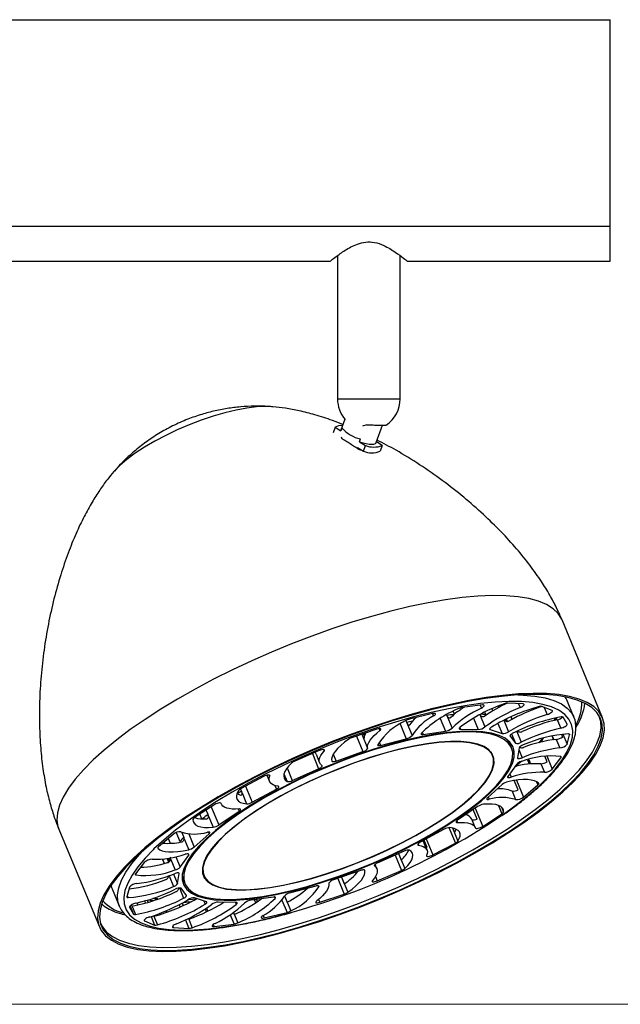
# Model space of a CAD drawing. Header units: millimetres. Extents: x 351 to 1003, y 470 to 672.
# Tile 12 of 18: x 785 to 810, y 470 to 511. Entities that reach past the tile are written whole.
import ezdxf

# ---------------------------------------------------------------- set-up
doc = ezdxf.new("R2010")
doc.units = ezdxf.units.MM
doc.styles.add('SLDTEXTSTYLE0', font='TXT', dxfattribs={"width": 0.75})
doc.dimstyles.new('SLDDIMSTYLE0', dxfattribs={"dimtxt": 3.5, "dimasz": 3.556, "dimexe": 0, "dimexo": 0.0625, "dimgap": 0.875, "dimtad": 1, "dimdec": 0, "dimlfac": 5, "dimrnd": 1e-09, "dimzin": 12, "dimdsep": 46, "dimtxsty": 'SLDTEXTSTYLE0', "dimblk1": 'CLOSED', "dimblk2": 'CLOSED', "dimsah": 1, "dimcen": 0.09, "dimadec": 0, "dimazin": 3, "dimtfac": 1, "dimtofl": 0, "dimtmove": 0, "dimatfit": 3, "dimldrblk": 'CLOSED', "dimfxl": 0, "dimfrac": 2, "dimtolj": 1, "dimtzin": 12, "dimarcsym": 0})

# ---------------------------------------------------------------- blocks, each defined once
blk = doc.blocks.new('_Closed')
at = {"color": 0, "linetype": 'ByBlock', "lineweight": -2}
for p, q in [((-1, 0.166667), (0, 0)), ((-1, 0.166667), (-1, -0.166667)), ((0, 0), (-1, -0.166667)), ((0, 0), (-1, 0))]:
    blk.add_line(p, q, dxfattribs=at)
blk = doc.blocks.new('_D')
at = {"color": 7, "linetype": 'Continuous', "lineweight": 0}
for p, q in [((810.142, 510.831), (826.702, 510.831)), ((825.702, 470.06), (825.702, 510.831)), ((763.213, 470.06), (826.702, 470.06))]:
    blk.add_line(p, q, dxfattribs=at)
at = {"color": 7, "linetype": 'Continuous', "lineweight": 18, "xscale": 3.556, "yscale": 3.556}
for p, rotation in [((825.702, 510.831), 90.0000000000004), ((825.702, 470.06), 270.0000000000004)]:
    blk.add_blockref('_Closed', p, dxfattribs=dict(at, rotation=rotation))
at = {"color": 7, "linetype": 'Continuous', "lineweight": 18, "insert": (821.19, 488.985), "char_height": 3.5, "attachment_point": 1, "rotation": 90, "style": 'SLDTEXTSTYLE0'}
blk.add_mtext('204', dxfattribs=at)

msp = doc.modelspace()

# ---------------------------------------------------------------- linework, layer by layer
at = {"color": 7, "linetype": 'Continuous', "lineweight": 25}
for p, q in [((509.142, 510.831), (809.142, 510.831)), ((809.142, 502.287), (809.142, 510.831)), ((509.142, 502.287), (809.142, 502.287)), ((809.142, 500.831), (809.142, 502.287)), ((779.83, 500.831), (797.542, 500.831)), ((797.842, 501.059), (797.842, 495.131)), ((800.442, 495.131), (800.442, 501.058)), ((800.726, 500.831), (809.142, 500.831)), ((798.148, 494.294), (797.986, 493.84)), ((797.742, 493.954), (797.659, 493.721)), ((797.742, 493.954), (797.984, 493.81)), ((798.029, 493.935), (797.984, 493.81)), ((797.986, 493.84), (797.984, 493.81)), ((799.058, 494.061), (798.875, 494)), ((799.451, 493.318), (799.709, 494.042)), ((798.012, 493.551), (798, 493.503)), ((798.756, 493.349), (798.8, 493.475)), ((798.756, 493.349), (798.998, 493.205)), ((799.696, 493.205), (799.461, 493.345)), ((798.671, 493.111), (798.913, 492.967)), ((798.735, 493.036), (798.849, 493.005)), ((798.913, 492.967), (798.998, 493.205)), ((799.696, 493.205), (799.611, 492.967)), ((788.58, 492.125), (788.566, 492.11)), ((808.828, 481.923), (807.146, 485.975)), ((803.848, 482.454), (803.021, 482.354)), ((804.5, 482.408), (804.523, 482.352)), ((804.626, 482.405), (804.607, 482.45)), ((804.8, 482.519), (804.809, 482.497)), ((804.812, 482.498), (804.803, 482.52)), ((805.538, 482.498), (804.894, 482.533)), ((806.733, 482.226), (806.316, 482.394)), ((807.636, 481.956), (807.343, 482.661)), ((801.78, 482.097), (800.826, 481.869)), ((801.061, 481.895), (801.05, 481.923)), ((802.36, 482.053), (802.372, 482.025)), ((802.693, 482.076), (802.642, 482.2)), ((803.99, 482.056), (803.946, 482.161)), ((805.031, 481.964), (805.073, 481.863)), ((805.075, 481.864), (805.033, 481.965)), ((807.116, 481.961), (807.133, 481.92)), ((807.353, 481.657), (807.192, 481.947)), ((807.619, 481.993), (807.636, 481.956)), ((800.677, 481.811), (800.712, 481.725)), ((804.875, 481.804), (804.845, 481.877)), ((806.849, 481.9), (806.804, 481.804)), ((806.886, 481.83), (806.881, 481.842)), ((806.946, 481.844), (807.092, 481.491)), ((799.473, 481.453), (798.458, 481.112)), ((798.853, 481.244), (798.872, 481.197)), ((801.389, 481.234), (802.319, 481.367)), ((802.935, 481.456), (803.674, 481.441)), ((804.164, 481.433), (804.662, 481.272)), ((804.993, 481.167), (805.216, 480.871)), ((806.738, 481.174), (806.803, 481.016)), ((807.173, 481.138), (807.132, 481.237)), ((807.356, 480.83), (807.46, 481.222)), ((799.631, 480.783), (800.689, 481.054)), ((805.056, 480.679), (804.983, 480.855)), ((806.905, 481.027), (807.052, 480.674)), ((797.086, 480.564), (796.078, 480.133)), ((796.954, 480.415), (797.1, 480.063)), ((797.783, 480.134), (798.895, 480.524)), ((804.269, 480.352), (804.204, 480.508)), ((805.365, 480.676), (805.298, 480.265)), ((806.535, 480.105), (806.44, 480.335)), ((805.255, 479.994), (804.902, 479.496)), ((805.767, 480.203), (805.844, 480.017)), ((806.268, 480.019), (806.414, 479.666)), ((806.74, 479.802), (807.104, 480.268)), ((794.781, 479.492), (793.849, 479)), ((794.92, 479.545), (795.027, 479.29)), ((795.968, 479.33), (797.061, 479.814)), ((804.67, 479.167), (804.055, 478.616)), ((805.325, 478.944), (805.166, 479.326)), ((805.548, 478.641), (806.147, 479.151)), ((793.868, 478.887), (793.827, 478.988)), ((793.888, 478.815), (794.078, 478.359)), ((794.312, 478.426), (795.31, 478.97)), ((805.077, 478.888), (805.223, 478.536)), ((792.715, 478.308), (791.923, 477.79)), ((793.014, 478.384), (793.025, 478.357)), ((803.65, 478.252), (802.816, 477.685)), ((792.134, 477.928), (792.212, 477.739)), ((792.479, 477.923), (792.404, 478.105)), ((792.496, 477.849), (792.685, 477.393)), ((792.927, 477.485), (793.762, 478.052)), ((803.625, 477.733), (803.463, 478.125)), ((803.862, 477.428), (804.655, 477.946)), ((803.552, 477.38), (803.406, 477.732)), ((786.295, 477.316), (787.977, 473.264)), ((791.029, 477.095), (790.43, 476.586)), ((791.154, 477.168), (791.308, 476.798)), ((791.471, 476.992), (791.392, 477.182)), ((791.907, 476.569), (792.522, 477.121)), ((802.265, 477.31), (801.268, 476.767)), ((802.605, 477.361), (802.685, 477.168)), ((790.675, 476.728), (790.655, 476.777)), ((791.486, 476.916), (791.675, 476.46)), ((801.551, 476.447), (801.404, 476.799)), ((801.552, 476.556), (801.428, 476.854)), ((801.796, 476.245), (802.728, 476.736)), ((791.322, 475.743), (791.675, 476.241)), ((800.609, 476.407), (799.516, 475.923)), ((800.372, 476.302), (800.483, 476.035)), ((789.837, 475.935), (789.473, 475.469)), ((790.588, 476.073), (790.666, 475.887)), ((790.669, 475.888), (790.592, 476.073)), ((790.809, 476.101), (790.854, 475.992)), ((790.854, 475.992), (790.862, 475.954)), ((790.926, 476.078), (791.115, 475.622)), ((799.477, 475.674), (799.402, 475.854)), ((791.212, 475.061), (791.279, 475.471)), ((792.243, 475.541), (792.308, 475.385)), ((792.256, 475.467), (792.3, 475.405)), ((798.795, 475.603), (797.682, 475.212)), ((799.491, 475.173), (800.499, 475.604)), ((791.405, 475.385), (791.448, 475.234)), ((791.448, 475.234), (791.521, 475.058)), ((798.007, 475.326), (798.122, 475.05)), ((788.503, 474.838), (788.795, 474.133)), ((789.222, 474.906), (789.117, 474.515)), ((791.584, 474.57), (791.361, 474.866)), ((796.946, 474.953), (795.888, 474.682)), ((797.104, 474.284), (798.12, 474.625)), ((789.308, 474.175), (789.327, 474.13)), ((789.565, 474.174), (789.532, 474.256)), ((789.957, 474.367), (789.993, 474.282)), ((791.402, 474.25), (791.445, 474.146)), ((792.413, 474.304), (791.915, 474.464)), ((793.643, 474.281), (792.903, 474.295)), ((795.189, 474.502), (794.258, 474.37)), ((794.455, 474.264), (794.402, 474.39)), ((795.65, 474.55), (795.762, 474.282)), ((788.806, 474.108), (788.795, 474.133)), ((789.224, 474.079), (789.385, 473.79)), ((789.245, 474.129), (789.385, 473.79)), ((790.748, 473.864), (790.722, 473.924)), ((792.415, 473.894), (792.367, 474.01)), ((793.532, 473.859), (793.564, 473.782)), ((794.798, 473.639), (795.751, 473.868)), ((789.844, 473.511), (790.261, 473.343)), ((790.221, 473.733), (790.233, 473.703)), ((791.666, 473.614), (791.678, 473.585)), ((792.729, 473.283), (793.556, 473.383)), ((791.04, 473.239), (791.684, 473.204))]:
    msp.add_line(p, q, dxfattribs=at)
at = {"color": 8, "linetype": 'Continuous', "lineweight": 25}
for p, q in [((797.842, 495.131), (800.442, 495.131)), ((803.755, 482.442), (803.804, 482.325)), ((804.493, 482.405), (804.516, 482.348)), ((804.792, 482.517), (804.802, 482.493)), ((805.343, 482.508), (805.411, 482.345)), ((806.41, 482.356), (806.532, 482.061)), ((801.098, 481.934), (801.099, 481.93)), ((801.78, 482.098), (801.821, 482)), ((802.356, 482.051), (802.588, 481.493)), ((803.741, 482.056), (803.953, 481.545)), ((804.237, 482.297), (804.273, 482.21)), ((805.023, 481.96), (805.065, 481.859)), ((806.902, 481.922), (806.936, 481.841)), ((800.434, 481.668), (800.689, 481.054)), ((800.674, 481.81), (800.93, 481.193)), ((802.097, 481.901), (802.319, 481.367)), ((802.909, 481.518), (802.935, 481.456)), ((803.479, 481.91), (803.674, 481.441)), ((804.488, 481.691), (804.662, 481.272)), ((804.735, 481.822), (804.932, 481.348)), ((806.881, 481.842), (806.876, 481.828)), ((798.628, 481.169), (798.895, 480.524)), ((798.852, 481.244), (799.092, 480.666)), ((799.564, 481.475), (799.597, 481.394)), ((801.352, 481.323), (801.389, 481.234)), ((804.149, 481.47), (804.164, 481.433)), ((804.989, 481.175), (804.993, 481.167)), ((805.057, 481.254), (805.216, 480.871)), ((805.271, 481.362), (805.458, 480.913)), ((806.729, 481.172), (806.794, 481.015)), ((807.184, 481.242), (807.356, 480.83)), ((807.45, 481.247), (807.46, 481.222)), ((799.571, 480.929), (799.631, 480.783)), ((806.266, 480.944), (806.276, 480.919)), ((796.8, 480.442), (797.061, 479.814)), ((797.261, 480.606), (797.285, 480.547)), ((797.665, 480.416), (797.783, 480.134)), ((805.354, 480.61), (805.495, 480.271)), ((806.515, 480.343), (806.74, 479.802)), ((807.082, 480.321), (807.104, 480.268)), ((805.716, 480.189), (805.79, 480.011)), ((795.027, 479.55), (795.041, 479.518)), ((795.625, 479.608), (795.757, 479.292)), ((795.755, 479.845), (795.968, 479.33)), ((804.982, 479.609), (805.042, 479.465)), ((794.033, 479.098), (794.312, 478.426)), ((795.247, 479.12), (795.31, 478.97)), ((805.259, 479.339), (805.548, 478.641)), ((806.094, 479.278), (806.147, 479.151)), ((793.016, 478.38), (793.018, 478.377)), ((804.088, 478.646), (804.128, 478.55)), ((804.509, 478.297), (804.655, 477.946)), ((792.613, 478.242), (792.927, 477.485)), ((793.722, 478.146), (793.762, 478.052)), ((803.549, 478.183), (803.862, 477.428)), ((804.638, 478.225), (804.723, 478.02)), ((802.786, 477.662), (802.816, 477.589)), ((791.679, 477.119), (791.907, 476.569)), ((792.492, 477.193), (792.522, 477.121)), ((802.462, 477.377), (802.728, 476.736)), ((802.604, 477.361), (802.831, 476.815)), ((790.831, 476.927), (790.914, 476.726)), ((801.175, 476.696), (801.196, 476.646)), ((801.522, 476.905), (801.796, 476.245)), ((790.395, 476.534), (790.4, 476.522)), ((791.655, 476.288), (791.675, 476.241)), ((800.234, 476.241), (800.499, 475.604)), ((800.371, 476.301), (800.628, 475.682)), ((790.782, 476.097), (790.845, 475.945)), ((791.146, 476.168), (791.322, 475.743)), ((799.368, 475.81), (799.377, 475.788)), ((789.466, 475.459), (789.483, 475.419)), ((791.049, 475.453), (791.212, 475.061)), ((791.271, 475.492), (791.279, 475.471)), ((798.967, 475.612), (798.969, 475.609)), ((790.86, 475.383), (791.044, 474.938)), ((797.851, 475.272), (798.12, 474.625)), ((798.006, 475.326), (798.267, 474.697)), ((799.416, 475.354), (799.491, 475.173)), ((791.291, 474.878), (791.467, 474.453)), ((797.057, 474.96), (797.071, 474.928)), ((789.131, 474.568), (789.167, 474.483)), ((789.307, 474.175), (789.472, 473.777)), ((789.535, 474.256), (789.568, 474.175)), ((789.849, 474.336), (789.884, 474.252)), ((789.956, 474.367), (789.991, 474.282)), ((791.277, 474.183), (791.316, 474.088)), ((791.401, 474.249), (791.444, 474.145)), ((792.297, 474.342), (792.355, 474.201)), ((793.613, 474.282), (793.647, 474.199)), ((794.481, 474.401), (794.52, 474.308)), ((795.231, 474.505), (795.255, 474.447)), ((795.54, 474.377), (795.751, 473.868)), ((795.649, 474.548), (795.906, 473.929)), ((797.054, 474.404), (797.104, 474.284)), ((789.222, 474.083), (789.224, 474.079)), ((790.75, 473.936), (790.776, 473.874)), ((792.414, 474.041), (792.465, 473.919)), ((793.397, 473.767), (793.556, 473.383)), ((793.531, 473.858), (793.709, 473.429)), ((789.831, 473.543), (789.844, 473.511)), ((790.114, 473.697), (790.261, 473.343)), ((790.219, 473.733), (790.378, 473.351)), ((791.539, 473.553), (791.684, 473.204)), ((791.665, 473.613), (791.823, 473.232)), ((792.696, 473.364), (792.729, 473.283)), ((794.757, 473.737), (794.798, 473.639)), ((791.015, 473.298), (791.04, 473.239))]:
    msp.add_line(p, q, dxfattribs=at)
at = {"color": 8, "linetype": 'Continuous', "lineweight": 25, "flags": 128}
for points in [[(795.063, 494.808), (794.847, 494.815), (794.484, 494.798), (794.079, 494.749), (793.64, 494.667), (793.173, 494.555), (792.687, 494.414), (792.191, 494.247), (791.692, 494.056), (791.2, 493.845), (790.722, 493.618), (790.267, 493.377), (789.843, 493.128), (789.456, 492.875), (789.114, 492.622), (788.823, 492.373), (788.587, 492.133), (788.58, 492.125)], [(807.146, 485.975), (807.132, 486.005), (806.988, 486.237), (806.779, 486.439), (806.506, 486.612), (806.171, 486.753), (805.777, 486.861), (805.325, 486.937), (804.819, 486.979), (804.262, 486.987), (803.657, 486.962), (803.008, 486.903), (802.319, 486.811), (801.595, 486.686), (800.84, 486.529), (800.059, 486.342), (799.257, 486.125), (798.439, 485.879), (797.61, 485.607), (796.776, 485.309), (795.941, 484.989), (795.111, 484.647), (794.291, 484.286), (793.487, 483.909), (792.703, 483.517), (791.944, 483.114), (791.216, 482.701), (790.522, 482.281), (789.868, 481.858), (789.257, 481.433), (788.693, 481.01), (788.18, 480.59), (787.72, 480.177), (787.318, 479.774), (786.975, 479.382), (786.694, 479.005), (786.476, 478.644), (786.323, 478.303), (786.236, 477.982), (786.215, 477.685), (786.26, 477.412), (786.295, 477.316)], [(805.322, 482.871), (805.54, 482.863), (806.02, 482.822), (806.445, 482.747), (806.812, 482.639), (807.119, 482.499), (807.363, 482.327), (807.543, 482.126), (807.619, 481.993)], [(804.641, 477.873), (804.648, 477.878), (805.195, 478.274), (805.693, 478.667), (806.138, 479.055), (806.529, 479.434), (806.862, 479.802), (807.135, 480.157), (807.346, 480.496), (807.493, 480.816), (807.576, 481.115), (807.594, 481.392), (807.546, 481.644), (807.434, 481.87), (807.257, 482.067), (807.017, 482.235), (806.716, 482.373), (806.356, 482.478), (805.94, 482.552), (805.47, 482.593), (805.075, 482.601)], [(788.795, 474.133), (788.74, 474.318), (788.725, 474.588), (788.776, 474.883), (788.893, 475.199), (789.076, 475.535), (789.323, 475.889), (789.632, 476.258), (789.781, 476.417)], [(790.203, 476.459), (789.874, 476.117), (789.571, 475.755), (789.329, 475.408), (789.149, 475.079), (789.034, 474.768), (788.984, 474.48), (788.999, 474.215), (789.079, 473.976), (789.224, 473.765), (789.432, 473.582), (789.703, 473.429), (790.034, 473.307), (790.422, 473.217), (790.866, 473.16), (791.362, 473.136), (791.906, 473.145), (792.495, 473.188), (793.125, 473.263), (793.791, 473.37), (794.489, 473.509), (795.213, 473.679), (795.959, 473.877)]]:
    msp.add_lwpolyline(points, dxfattribs=at)
at = {"color": 7, "linetype": 'Continuous', "lineweight": 25, "flags": 128}
for points in [[(798.756, 493.349), (798.898, 493.309), (799.034, 493.279), (799.158, 493.26), (799.265, 493.254), (799.35, 493.26), (799.412, 493.279), (799.447, 493.309), (799.451, 493.318)], [(805.566, 477.593), (806.154, 478.018), (806.693, 478.44), (807.18, 478.856), (807.611, 479.265), (807.984, 479.663), (808.296, 480.047), (808.546, 480.417), (808.731, 480.768), (808.851, 481.1), (808.906, 481.409), (808.894, 481.694), (808.815, 481.953), (808.671, 482.185), (808.461, 482.387), (808.189, 482.56), (807.854, 482.7), (807.459, 482.809), (807.008, 482.885), (806.502, 482.927), (805.944, 482.935), (805.339, 482.91), (804.69, 482.851), (804.002, 482.759), (803.278, 482.634), (802.523, 482.477), (801.742, 482.29), (800.94, 482.072), (800.122, 481.827), (799.293, 481.554), (798.458, 481.257), (797.624, 480.937), (796.794, 480.595), (795.974, 480.234), (795.169, 479.857), (794.385, 479.465), (793.627, 479.062), (792.898, 478.649), (792.205, 478.229), (791.55, 477.806), (790.939, 477.381), (790.375, 476.958), (789.862, 476.538), (789.403, 476.125), (789.001, 475.722), (788.658, 475.33), (788.377, 474.953), (788.159, 474.592), (788.006, 474.25), (787.919, 473.93), (787.898, 473.632), (787.943, 473.36), (788.054, 473.114), (788.231, 472.897), (788.473, 472.71), (788.777, 472.553), (789.142, 472.428), (789.565, 472.336), (790.044, 472.277), (790.576, 472.252), (791.158, 472.26), (791.786, 472.302), (792.455, 472.378), (793.162, 472.486), (793.902, 472.627), (794.67, 472.8), (795.462, 473.002), (796.273, 473.234), (797.097, 473.493), (797.929, 473.778), (798.765, 474.087), (799.598, 474.419), (800.423, 474.77), (801.236, 475.139), (802.031, 475.524), (802.803, 475.922), (803.547, 476.331), (804.259, 476.747), (804.933, 477.169), (805.566, 477.593)], [(805.51, 477.593), (806.093, 478.015), (806.628, 478.433), (807.111, 478.846), (807.539, 479.252), (807.908, 479.646), (808.218, 480.028), (808.466, 480.395), (808.65, 480.743), (808.769, 481.072), (808.823, 481.379), (808.811, 481.662), (808.733, 481.919), (808.59, 482.149), (808.382, 482.35), (808.112, 482.521), (807.78, 482.66), (807.388, 482.768), (806.94, 482.843), (806.438, 482.885), (805.885, 482.893), (805.285, 482.868), (804.641, 482.81), (803.958, 482.718), (803.239, 482.594), (802.49, 482.439), (801.716, 482.253), (800.92, 482.037), (800.108, 481.794), (799.286, 481.523), (798.458, 481.228), (797.63, 480.91), (796.806, 480.571), (795.993, 480.213), (795.195, 479.839), (794.417, 479.45), (793.664, 479.05), (792.942, 478.641), (792.253, 478.224), (791.604, 477.804), (790.998, 477.383), (790.438, 476.963), (789.929, 476.546), (789.474, 476.137), (789.075, 475.736), (788.735, 475.348), (788.456, 474.973), (788.239, 474.616), (788.088, 474.277), (788.001, 473.959), (787.98, 473.663), (788.025, 473.393), (788.136, 473.15), (788.311, 472.934), (788.551, 472.748), (788.852, 472.592), (789.214, 472.469), (789.634, 472.377), (790.11, 472.319), (790.638, 472.294), (791.215, 472.302), (791.837, 472.344), (792.501, 472.419), (793.203, 472.527), (793.937, 472.666), (794.699, 472.837), (795.485, 473.038), (796.29, 473.268), (797.107, 473.525), (797.933, 473.808), (798.762, 474.115), (799.588, 474.444), (800.408, 474.792), (801.214, 475.159), (802.002, 475.541), (802.768, 475.935), (803.507, 476.341), (804.213, 476.754), (804.882, 477.172), (805.51, 477.593)], [(807.343, 482.661), (807.316, 482.719), (807.277, 482.791)], [(805.075, 482.601), (804.949, 482.6), (804.382, 482.574), (803.772, 482.516), (803.123, 482.424), (802.441, 482.301), (801.729, 482.147), (800.993, 481.962), (800.239, 481.749), (799.47, 481.509), (798.694, 481.243), (797.914, 480.954), (797.137, 480.642), (796.369, 480.312), (795.613, 479.964), (794.877, 479.602), (794.164, 479.227), (793.481, 478.843), (792.831, 478.452), (792.219, 478.057), (791.65, 477.66), (791.127, 477.266), (790.655, 476.875), (790.236, 476.491), (790.203, 476.459)], [(803.804, 482.325), (803.848, 482.349), (803.884, 482.375), (803.91, 482.399), (803.923, 482.421), (803.923, 482.438), (803.91, 482.45), (803.884, 482.455), (803.848, 482.454)], [(805.411, 482.345), (805.459, 482.367), (805.503, 482.392), (805.539, 482.418), (805.565, 482.442), (805.578, 482.464), (805.577, 482.481), (805.564, 482.492), (805.538, 482.498)], [(801.821, 482), (801.857, 482.025), (801.884, 482.05), (801.897, 482.072), (801.898, 482.089), (801.885, 482.101), (801.859, 482.107), (801.823, 482.105), (801.78, 482.097)], [(805.456, 477.707), (806.038, 478.128), (806.573, 478.546), (807.055, 478.959), (807.482, 479.364), (807.852, 479.758), (808.161, 480.139), (808.409, 480.505), (808.592, 480.854), (808.712, 481.182), (808.765, 481.489), (808.753, 481.771), (808.676, 482.027)], [(806.532, 482.061), (806.582, 482.079), (806.631, 482.101), (806.675, 482.126), (806.71, 482.152), (806.735, 482.176), (806.748, 482.197), (806.747, 482.215), (806.733, 482.226)], [(802.93, 481.538), (802.912, 481.522), (802.898, 481.506), (802.89, 481.492), (802.888, 481.48), (802.891, 481.47), (802.9, 481.462), (802.915, 481.458), (802.935, 481.456)], [(804.222, 481.536), (804.197, 481.519), (804.176, 481.503), (804.16, 481.487), (804.15, 481.472), (804.145, 481.459), (804.145, 481.448), (804.152, 481.439), (804.164, 481.433)], [(807.092, 481.491), (807.14, 481.504), (807.19, 481.522), (807.238, 481.545), (807.282, 481.569), (807.317, 481.595), (807.342, 481.619), (807.354, 481.64), (807.353, 481.657)], [(800.012, 480.822), (799.351, 480.623), (798.678, 480.398), (798.003, 480.148), (797.329, 479.876), (796.666, 479.585), (796.017, 479.278), (795.391, 478.957), (794.793, 478.625), (794.228, 478.287), (793.702, 477.944), (793.221, 477.6), (792.788, 477.259), (792.408, 476.924), (792.085, 476.598), (791.822, 476.284), (791.621, 475.986), (791.484, 475.705), (791.412, 475.446), (791.407, 475.209), (791.469, 474.999), (791.595, 474.816), (791.787, 474.662), (792.041, 474.539), (792.355, 474.449), (792.726, 474.391), (793.151, 474.367), (793.625, 474.376), (794.144, 474.419), (794.703, 474.496), (795.297, 474.604), (795.919, 474.745), (796.565, 474.915), (797.227, 475.114), (797.899, 475.339), (798.575, 475.589), (799.248, 475.86), (799.912, 476.151), (800.56, 476.459), (801.186, 476.78), (801.785, 477.111), (802.349, 477.45), (802.875, 477.793), (803.357, 478.137), (803.789, 478.478), (804.169, 478.813), (804.492, 479.139), (804.755, 479.453), (804.957, 479.751), (805.093, 480.032), (805.165, 480.291), (805.17, 480.527), (805.109, 480.738), (804.982, 480.921), (804.79, 481.075), (804.537, 481.197), (804.222, 481.288), (803.851, 481.346), (803.426, 481.37), (802.952, 481.36), (802.433, 481.317), (801.874, 481.241), (801.28, 481.132), (800.658, 480.992), (800.012, 480.822)], [(799.996, 480.793), (799.34, 480.596), (798.675, 480.373), (798.005, 480.126), (797.339, 479.857), (796.681, 479.569), (796.039, 479.264), (795.419, 478.946), (794.827, 478.618), (794.267, 478.282), (793.747, 477.943), (793.27, 477.603), (792.841, 477.265), (792.465, 476.933), (792.145, 476.61), (791.885, 476.3), (791.686, 476.004), (791.55, 475.726), (791.479, 475.469), (791.474, 475.235), (791.535, 475.027), (791.661, 474.845), (791.85, 474.693), (792.101, 474.572), (792.412, 474.482), (792.78, 474.425), (793.201, 474.401), (793.67, 474.41), (794.185, 474.453), (794.738, 474.529), (795.326, 474.636), (795.943, 474.775), (796.582, 474.944), (797.237, 475.141), (797.903, 475.364), (798.572, 475.611), (799.238, 475.88), (799.896, 476.168), (800.538, 476.472), (801.158, 476.79), (801.751, 477.119), (802.31, 477.454), (802.83, 477.794), (803.307, 478.134), (803.736, 478.472), (804.112, 478.804), (804.432, 479.126), (804.693, 479.437), (804.892, 479.733), (805.027, 480.01), (805.098, 480.268), (805.103, 480.501), (805.042, 480.71), (804.917, 480.891), (804.727, 481.043), (804.476, 481.165), (804.165, 481.255), (803.797, 481.312), (803.376, 481.336), (802.907, 481.326), (802.393, 481.284), (801.839, 481.208), (801.251, 481.1), (800.635, 480.962), (799.996, 480.793)], [(799.092, 480.666), (799.089, 480.738), (799.105, 480.816), (799.141, 480.901), (799.196, 480.991), (799.27, 481.087), (799.362, 481.186), (799.472, 481.289), (799.597, 481.394)], [(799.597, 481.394), (799.624, 481.418), (799.638, 481.44), (799.639, 481.458), (799.626, 481.47), (799.601, 481.476), (799.566, 481.475), (799.522, 481.467), (799.473, 481.453)], [(801.322, 481.29), (801.311, 481.275), (801.306, 481.262), (801.306, 481.251), (801.312, 481.242), (801.324, 481.236), (801.341, 481.232), (801.363, 481.232), (801.389, 481.234)], [(805.11, 481.284), (805.08, 481.268), (805.054, 481.251), (805.031, 481.235), (805.012, 481.218), (804.999, 481.203), (804.991, 481.189), (804.989, 481.177), (804.993, 481.167)], [(807.46, 481.222), (807.461, 481.229), (807.46, 481.235), (807.457, 481.241), (807.452, 481.246), (807.444, 481.249), (807.435, 481.252), (807.423, 481.254), (807.411, 481.254)], [(799.803, 480.462), (799.182, 480.275), (798.552, 480.062), (797.919, 479.824), (797.29, 479.566), (796.671, 479.288), (796.071, 478.995), (795.495, 478.69), (794.949, 478.375), (794.44, 478.055), (793.973, 477.733), (793.554, 477.413), (793.186, 477.097), (792.874, 476.79), (792.622, 476.495), (792.432, 476.215), (792.305, 475.952), (792.245, 475.711), (792.25, 475.494), (792.322, 475.302), (792.459, 475.139), (792.66, 475.006), (792.923, 474.904), (793.244, 474.834), (793.621, 474.798), (794.049, 474.795), (794.523, 474.826), (795.039, 474.89), (795.59, 474.987), (796.17, 475.116), (796.774, 475.274), (797.395, 475.461), (798.025, 475.675), (798.658, 475.912), (799.288, 476.171), (799.906, 476.449), (800.506, 476.742), (801.082, 477.047), (801.628, 477.362), (802.137, 477.682), (802.604, 478.004), (803.023, 478.324), (803.391, 478.64), (803.703, 478.947), (803.955, 479.242), (804.146, 479.522), (804.272, 479.784), (804.332, 480.025), (804.327, 480.243), (804.255, 480.434), (804.118, 480.598), (803.917, 480.731), (803.654, 480.833), (803.333, 480.903), (802.956, 480.939), (802.528, 480.942), (802.054, 480.911), (801.539, 480.847), (800.987, 480.75), (800.407, 480.621), (799.803, 480.462)], [(799.797, 480.453), (799.179, 480.266), (798.551, 480.054), (797.92, 479.817), (797.293, 479.559), (796.677, 479.283), (796.079, 478.991), (795.505, 478.686), (794.962, 478.373), (794.455, 478.055), (793.99, 477.734), (793.572, 477.414), (793.205, 477.1), (792.895, 476.794), (792.643, 476.5), (792.454, 476.221), (792.328, 475.96), (792.268, 475.72), (792.273, 475.503), (792.345, 475.312), (792.481, 475.149), (792.681, 475.016), (792.943, 474.915), (793.263, 474.845), (793.639, 474.809), (794.065, 474.806), (794.537, 474.837), (795.051, 474.901), (795.6, 474.998), (796.178, 475.126), (796.78, 475.284), (797.398, 475.47), (798.026, 475.683), (798.657, 475.92), (799.284, 476.178), (799.9, 476.454), (800.498, 476.746), (801.072, 477.05), (801.615, 477.363), (802.122, 477.682), (802.588, 478.003), (803.005, 478.322), (803.372, 478.637), (803.682, 478.943), (803.934, 479.237), (804.123, 479.516), (804.249, 479.777), (804.31, 480.017), (804.304, 480.234), (804.233, 480.425), (804.096, 480.587), (803.896, 480.72), (803.634, 480.822), (803.314, 480.891), (802.939, 480.928), (802.512, 480.93), (802.04, 480.899), (801.526, 480.835), (800.977, 480.739), (800.399, 480.611), (799.797, 480.453)], [(798.311, 481.039), (798.133, 480.908), (797.977, 480.778), (797.847, 480.652), (797.742, 480.531), (797.665, 480.416), (797.617, 480.31), (797.598, 480.213), (797.609, 480.127)], [(799.507, 480.809), (799.504, 480.796), (799.507, 480.786), (799.516, 480.779), (799.531, 480.774), (799.55, 480.772), (799.574, 480.773), (799.601, 480.777), (799.631, 480.783)], [(804.983, 480.855), (804.969, 480.886), (804.907, 480.991)], [(796.954, 480.415), (796.943, 480.452), (796.937, 480.5)], [(797.2, 479.949), (797.142, 479.998), (797.104, 480.055), (797.085, 480.12), (797.086, 480.193), (797.107, 480.273), (797.147, 480.359), (797.207, 480.451), (797.285, 480.547)], [(797.285, 480.547), (797.299, 480.569), (797.301, 480.587), (797.288, 480.6), (797.264, 480.606), (797.228, 480.605), (797.185, 480.597), (797.136, 480.583), (797.086, 480.564)], [(804.261, 480.372), (804.254, 480.419), (804.248, 480.446)], [(807.104, 480.268), (807.11, 480.277), (807.114, 480.285), (807.116, 480.293), (807.116, 480.3), (807.114, 480.306), (807.109, 480.311), (807.103, 480.315), (807.094, 480.318)], [(795.949, 480.055), (795.826, 479.93), (795.73, 479.811), (795.661, 479.699), (795.622, 479.595), (795.612, 479.502), (795.631, 479.419), (795.68, 479.349), (795.757, 479.292)], [(797.061, 479.814), (797.098, 479.832), (797.132, 479.851), (797.162, 479.871), (797.185, 479.891), (797.201, 479.909), (797.209, 479.926), (797.208, 479.939), (797.2, 479.949)], [(797.609, 480.127), (797.615, 480.118), (797.626, 480.112), (797.643, 480.108), (797.665, 480.108), (797.69, 480.11), (797.719, 480.115), (797.75, 480.123), (797.783, 480.134)], [(805.2, 479.917), (805.41, 480.095), (805.411, 480.096)], [(805.298, 480.265), (805.299, 480.252), (805.309, 480.243), (805.327, 480.237), (805.352, 480.236), (805.383, 480.239), (805.418, 480.246), (805.456, 480.256), (805.495, 480.271)], [(795.041, 479.518), (795.042, 479.536), (795.03, 479.549), (795.006, 479.555), (794.971, 479.554), (794.928, 479.547), (794.879, 479.533), (794.829, 479.514), (794.781, 479.492)], [(795.381, 479.09), (795.274, 479.113), (795.183, 479.145), (795.111, 479.186), (795.058, 479.236), (795.024, 479.295), (795.01, 479.362), (795.015, 479.437), (795.041, 479.518)], [(804.902, 479.496), (804.893, 479.48), (804.893, 479.466), (804.901, 479.456), (804.917, 479.449), (804.941, 479.447), (804.97, 479.449), (805.004, 479.455), (805.042, 479.465)], [(795.31, 478.97), (795.343, 478.99), (795.371, 479.01), (795.392, 479.029), (795.406, 479.047), (795.412, 479.063), (795.41, 479.076), (795.4, 479.085), (795.381, 479.09)], [(806.177, 479.215), (806.103, 479.273), (806.001, 479.318), (805.872, 479.348), (805.719, 479.364), (805.543, 479.364), (805.346, 479.35), (805.132, 479.321), (804.902, 479.277)], [(806.147, 479.151), (806.158, 479.161), (806.167, 479.17), (806.174, 479.179), (806.179, 479.188), (806.182, 479.196), (806.182, 479.203), (806.181, 479.209), (806.177, 479.215)], [(793.747, 478.922), (793.687, 478.812), (793.656, 478.711), (793.655, 478.621), (793.683, 478.542), (793.74, 478.476), (793.826, 478.423), (793.939, 478.384), (794.078, 478.359)], [(793.685, 478.773), (793.725, 478.757), (793.838, 478.726)], [(793.018, 478.377), (793.006, 478.39), (792.982, 478.396), (792.947, 478.396), (792.904, 478.388), (792.856, 478.375), (792.806, 478.356), (792.758, 478.333), (792.715, 478.308)], [(793.761, 478.148), (793.611, 478.143), (793.475, 478.147), (793.354, 478.162), (793.25, 478.186), (793.164, 478.22), (793.096, 478.264), (793.047, 478.316), (793.018, 478.377)], [(804.723, 478.02), (804.716, 478.107), (804.679, 478.182), (804.613, 478.245), (804.519, 478.294), (804.398, 478.328), (804.252, 478.348), (804.082, 478.353), (803.892, 478.343)], [(804.055, 478.616), (804.037, 478.597), (804.027, 478.58), (804.025, 478.566), (804.031, 478.555), (804.045, 478.547), (804.067, 478.544), (804.095, 478.545), (804.128, 478.55)], [(793.762, 478.052), (793.788, 478.072), (793.808, 478.091), (793.82, 478.108), (793.824, 478.123), (793.82, 478.135), (793.808, 478.144), (793.788, 478.148), (793.761, 478.148)], [(788.011, 473.446), (788.099, 473.268), (788.274, 473.052), (788.513, 472.867), (788.815, 472.711), (789.176, 472.587), (789.596, 472.496), (790.071, 472.438), (790.599, 472.413), (791.175, 472.421), (791.797, 472.463), (792.46, 472.538), (793.161, 472.645), (793.894, 472.785), (794.656, 472.956), (795.441, 473.157), (796.245, 473.386), (797.061, 473.643), (797.886, 473.926), (798.714, 474.232), (799.54, 474.56), (800.358, 474.909), (801.164, 475.275), (801.952, 475.656), (802.717, 476.051), (803.454, 476.456), (804.159, 476.868), (804.828, 477.286), (805.456, 477.707)], [(791.854, 477.717), (791.862, 477.63), (791.899, 477.554), (791.964, 477.492), (792.058, 477.443), (792.179, 477.408), (792.325, 477.388), (792.495, 477.383), (792.685, 477.393)], [(802.816, 477.685), (802.789, 477.665), (802.769, 477.646), (802.757, 477.628), (802.753, 477.613), (802.757, 477.601), (802.769, 477.593), (802.789, 477.589), (802.816, 477.589)], [(802.816, 477.589), (802.967, 477.594), (803.103, 477.589), (803.223, 477.575), (803.327, 477.55), (803.413, 477.516), (803.481, 477.473), (803.53, 477.421), (803.56, 477.36)], [(792.522, 477.121), (792.54, 477.139), (792.55, 477.156), (792.553, 477.171), (792.546, 477.182), (792.532, 477.19), (792.511, 477.193), (792.483, 477.192), (792.449, 477.187)], [(802.831, 476.815), (802.89, 476.925), (802.921, 477.025), (802.922, 477.116), (802.894, 477.195), (802.837, 477.261), (802.751, 477.314), (802.638, 477.353), (802.5, 477.377)], [(802.685, 477.168), (802.74, 477.269), (802.757, 477.311)], [(803.56, 477.36), (803.571, 477.347), (803.595, 477.341), (803.63, 477.341), (803.673, 477.348), (803.721, 477.362), (803.771, 477.381), (803.819, 477.403), (803.862, 477.428)], [(801.268, 476.767), (801.234, 476.747), (801.206, 476.727), (801.185, 476.707), (801.171, 476.689), (801.165, 476.674), (801.167, 476.661), (801.178, 476.652), (801.196, 476.646)], [(801.196, 476.646), (801.303, 476.624), (801.394, 476.592), (801.466, 476.551), (801.519, 476.5), (801.553, 476.441), (801.567, 476.374), (801.562, 476.3), (801.537, 476.218)], [(801.387, 476.832), (801.391, 476.826), (801.404, 476.799)], [(790.43, 476.586), (790.419, 476.576), (790.41, 476.566), (790.403, 476.557), (790.398, 476.549), (790.395, 476.541), (790.395, 476.534), (790.396, 476.527), (790.4, 476.522)], [(790.4, 476.522), (790.474, 476.463), (790.576, 476.419), (790.705, 476.388), (790.858, 476.373), (791.034, 476.372), (791.231, 476.387), (791.445, 476.416), (791.675, 476.46)], [(791.675, 476.241), (791.684, 476.257), (791.684, 476.271), (791.676, 476.281), (791.66, 476.288), (791.637, 476.29), (791.607, 476.288), (791.573, 476.282), (791.535, 476.272)], [(800.628, 475.682), (800.751, 475.807), (800.848, 475.926), (800.916, 476.038), (800.955, 476.142), (800.966, 476.235), (800.946, 476.318), (800.898, 476.388), (800.82, 476.445)], [(801.51, 476.544), (801.515, 476.545), (801.552, 476.556)], [(801.537, 476.218), (801.535, 476.2), (801.547, 476.188), (801.571, 476.182), (801.606, 476.182), (801.65, 476.19), (801.698, 476.203), (801.748, 476.222), (801.796, 476.245)], [(799.516, 475.923), (799.479, 475.905), (799.445, 475.886), (799.415, 475.866), (799.392, 475.846), (799.376, 475.828), (799.368, 475.811), (799.369, 475.798), (799.377, 475.788)], [(789.473, 475.469), (789.467, 475.46), (789.463, 475.451), (789.461, 475.444), (789.461, 475.437), (789.463, 475.431), (789.468, 475.426), (789.475, 475.422), (789.483, 475.419)], [(791.279, 475.471), (791.278, 475.484), (791.268, 475.494), (791.25, 475.499), (791.225, 475.501), (791.194, 475.498), (791.159, 475.491), (791.121, 475.48), (791.082, 475.466)], [(798.267, 474.697), (798.445, 474.829), (798.6, 474.959), (798.731, 475.085), (798.835, 475.206), (798.912, 475.321), (798.96, 475.427), (798.979, 475.524), (798.969, 475.609)], [(798.969, 475.609), (798.963, 475.618), (798.951, 475.625), (798.934, 475.628), (798.912, 475.629), (798.887, 475.626), (798.858, 475.621), (798.827, 475.613), (798.795, 475.603)], [(799.377, 475.788), (799.435, 475.739), (799.473, 475.682), (799.492, 475.617), (799.491, 475.544), (799.47, 475.464), (799.43, 475.377), (799.37, 475.286), (799.292, 475.189)], [(797.485, 475.07), (797.488, 474.999), (797.472, 474.921), (797.436, 474.836), (797.381, 474.745), (797.307, 474.65), (797.215, 474.55), (797.105, 474.448), (796.98, 474.343)], [(799.292, 475.189), (799.278, 475.167), (799.277, 475.149), (799.289, 475.137), (799.313, 475.131), (799.349, 475.132), (799.392, 475.14), (799.441, 475.154), (799.491, 475.173)], [(788.457, 474.976), (788.48, 474.898), (788.503, 474.838)], [(797.071, 474.928), (797.073, 474.94), (797.07, 474.95), (797.061, 474.958), (797.046, 474.963), (797.027, 474.965), (797.003, 474.964), (796.976, 474.96), (796.946, 474.953)], [(789.117, 474.515), (789.116, 474.508), (789.117, 474.501), (789.12, 474.496), (789.126, 474.491), (789.133, 474.487), (789.142, 474.485), (789.154, 474.483), (789.167, 474.483)], [(789.485, 474.245), (789.437, 474.233), (789.387, 474.215), (789.339, 474.192), (789.295, 474.167), (789.26, 474.142), (789.235, 474.118), (789.223, 474.096), (789.224, 474.079)], [(791.467, 474.453), (791.497, 474.469), (791.524, 474.486), (791.546, 474.502), (791.565, 474.518), (791.578, 474.534), (791.586, 474.548), (791.588, 474.56), (791.584, 474.57)], [(791.653, 474.393), (791.683, 474.396), (791.985, 474.421)], [(792.355, 474.201), (792.38, 474.218), (792.401, 474.234), (792.417, 474.25), (792.427, 474.265), (792.432, 474.278), (792.432, 474.289), (792.425, 474.298), (792.413, 474.304)], [(793.647, 474.199), (793.666, 474.215), (793.679, 474.231), (793.687, 474.245), (793.689, 474.257), (793.686, 474.267), (793.677, 474.274), (793.662, 474.279), (793.643, 474.281)], [(795.255, 474.447), (795.266, 474.462), (795.272, 474.475), (795.271, 474.486), (795.265, 474.495), (795.253, 474.501), (795.236, 474.504), (795.214, 474.505), (795.189, 474.502)], [(796.98, 474.343), (796.953, 474.318), (796.939, 474.296), (796.938, 474.279), (796.951, 474.267), (796.976, 474.261), (797.012, 474.262), (797.055, 474.27), (797.104, 474.284)], [(790.045, 473.676), (789.995, 473.657), (789.946, 473.635), (789.903, 473.611), (789.867, 473.585), (789.842, 473.561), (789.829, 473.539), (789.83, 473.522), (789.844, 473.511)], [(791.167, 473.391), (791.118, 473.369), (791.074, 473.345), (791.038, 473.319), (791.012, 473.295), (790.999, 473.273), (791, 473.256), (791.014, 473.244), (791.04, 473.239)], [(792.773, 473.412), (792.729, 473.388), (792.693, 473.362), (792.667, 473.338), (792.654, 473.316), (792.654, 473.299), (792.667, 473.287), (792.693, 473.281), (792.729, 473.283)], [(794.756, 473.737), (794.72, 473.711), (794.694, 473.687), (794.68, 473.665), (794.679, 473.647), (794.692, 473.635), (794.718, 473.63), (794.754, 473.631), (794.798, 473.639)]]:
    msp.add_lwpolyline(points, dxfattribs=at)
at = {"color": 7, "linetype": 'Continuous', "lineweight": 25}
for centre, radius, start, end in [((799.142, 495.131), 1.3, 180, 221.2749), ((799.142, 495.131), 1.3, 303.4112, 0), ((797.975, 493.599), 0.424, 79.9095, 123.308), ((799.033, 494.741), 1.288, 218.7616, 259.603), ((799.262, 493.786), 0.891, 246.9279, 293.0721), ((799.347, 494.024), 0.891, 246.9279, 293.0721), ((805.135, 479.076), 3.867, 121.7823, 132.2235), ((803.102, 481.811), 0.549, 98.5179, 115.2065), ((806.979, 476.102), 6.778, 109.1653, 126.6861), ((807.521, 476.795), 6.315, 114.663, 124.5213), ((807.761, 476.335), 6.454, 111.3586, 126.1618), ((808.222, 474.959), 7.698, 105.2336, 121.3065), ((804.899, 482.145), 0.388, 90.8142, 111.9262), ((808.696, 475.069), 7.7, 107.9712, 119.0823), ((806.272, 482.184), 0.215, 78.1005, 109.6845), ((802.172, 480.707), 1.627, 131.2333, 145.5067), ((802.944, 479.866), 2.411, 117.7563, 146.6225), ((804.716, 477.815), 4.857, 112.3524, 134.3271), ((805.683, 478.274), 4.465, 114.8956, 133.8846), ((808.793, 474.838), 7.569, 107.3823, 120.6769), ((808.396, 474.865), 7.211, 100.3079, 117.108), ((806.837, 482.374), 0.542, 281.547, 309.4649), ((807.137, 481.875), 0.0905, 52.8275, 110.4806), ((801.8, 479.314), 2.737, 114.362, 146.9092), ((800.978, 481.257), 0.631, 103.951, 119.137), ((803.634, 481.974), 0.534, 274.2574, 306.6093), ((808.522, 474.808), 7.21, 102.6279, 114.7832), ((798.645, 480.543), 0.598, 108.2248, 123.9648), ((799.43, 481.028), 0.491, 146.1609, 173.3056), ((800.607, 481.477), 0.43, 280.9317, 318.6884), ((802.238, 481.892), 0.531, 278.7123, 311.2125), ((804.685, 481.71), 0.439, 267.0159, 304.2357), ((808.702, 474.346), 7.324, 102.6963, 116.2884), ((807.755, 475.731), 5.534, 93.5712, 113.6786), ((806.834, 481.578), 0.556, 277.3562, 307.5936), ((805.293, 481.149), 0.288, 254.5971, 304.9834), ((805.608, 480.52), 0.289, 105.1259, 147.269), ((807.521, 475.515), 5.546, 96.3702, 110.8739), ((807.023, 481.104), 0.431, 273.8248, 320.5679), ((798.848, 480.799), 0.278, 279.8962, 331.6012), ((806.684, 476.959), 3.384, 83.0421, 111.1749), ((807.723, 474.885), 5.828, 96.6181, 112.4757), ((796.251, 479.701), 0.465, 111.7948, 130.4513), ((806.089, 476.714), 3.309, 86.8982, 106.0732), ((805.576, 479.679), 0.45, 104.7329, 135.5668), ((806.254, 480.52), 0.501, 271.6055, 304.1321), ((806.26, 475.947), 3.722, 87.6235, 109.1042), ((806.406, 480.145), 0.479, 270.9958, 314.1891), ((795.809, 479.608), 0.321, 260.6576, 299.7811), ((805.019, 478.728), 0.561, 102.0345, 128.4836), ((793.97, 478.737), 0.289, 114.6158, 140.4), ((804.617, 477.784), 1.196, 67.378, 98.1192), ((805.126, 479.251), 0.366, 262.2786, 302.9512), ((794.068, 478.837), 0.478, 271.1634, 300.751), ((803.968, 477.776), 0.572, 97.6766, 123.7785), ((804.653, 476.802), 1.825, 71.8015, 106.7339), ((805.263, 478.966), 0.432, 264.6909, 311.2972), ((787.733, 503.181), 30.436, 285.6796, 303.7467), ((803.101, 477.569), 0.346, 28.0783, 81.9761), ((804.595, 478.07), 0.138, 295.5823, 338.5836), ((791.982, 477.666), 0.138, 115.5823, 158.5836), ((792.305, 479.014), 1.281, 252.6826, 274.8052), ((792.609, 477.96), 0.572, 277.6766, 303.7785), ((803.492, 477.938), 0.245, 252.3477, 303.1661), ((791.314, 476.771), 0.432, 84.6909, 131.2972), ((791.924, 478.935), 1.825, 251.8015, 286.7339), ((802.509, 476.9), 0.478, 91.1634, 120.751), ((790.829, 479.377), 2.652, 265.144, 281.9232), ((794.97, 473.883), 4.681, 138.3844, 141.4813), ((802.608, 476.999), 0.289, 294.6158, 320.4), ((790.317, 479.79), 3.722, 267.6235, 289.1042), ((791.558, 477.009), 0.561, 282.0345, 308.4836), ((799.728, 476.928), 1.17, 310.2043, 335.9443), ((800.768, 476.128), 0.321, 80.6576, 119.7811), ((789.539, 479.964), 4.232, 271.91, 287.3728), ((790.171, 475.591), 0.479, 90.9958, 134.1891), ((789.893, 478.778), 3.384, 263.0421, 291.1749), ((788.854, 480.852), 5.828, 276.6181, 292.4757), ((791.001, 476.058), 0.45, 284.7329, 315.5668), ((796.77, 477.128), 2.478, 303.0403, 321.0049), ((800.326, 476.036), 0.465, 291.7948, 310.4513), ((788.544, 480.733), 5.927, 276.4016, 291.6303), ((789.554, 474.633), 0.431, 93.8248, 140.5679), ((790.969, 475.217), 0.289, 285.1259, 327.269), ((797.73, 474.938), 0.278, 99.8962, 151.6012), ((788.822, 480.006), 5.534, 273.5712, 293.6786), ((788.065, 481.116), 7.099, 280.2358, 295.8434), ((787.876, 481.391), 7.324, 282.6963, 296.2884), ((791.285, 474.588), 0.288, 74.5971, 124.9834), ((795.97, 474.26), 0.43, 100.9317, 138.6884), ((793.64, 478.226), 4.478, 298.2774, 311.3554), ((794.777, 476.422), 2.737, 294.362, 326.9092), ((797.932, 475.193), 0.598, 288.2248, 303.9648), ((788.181, 480.872), 7.211, 280.3079, 297.108), ((787.784, 480.898), 7.569, 287.3823, 300.6769), ((788.171, 481.233), 7.807, 285.3152, 299.4417), ((788.355, 480.778), 7.698, 285.2336, 301.3065), ((788.816, 479.402), 6.454, 291.3586, 306.1618), ((791.892, 474.026), 0.439, 87.0159, 124.2357), ((789.2, 480.546), 7.389, 289.599, 302.1645), ((789.598, 479.634), 6.778, 289.1653, 306.6861), ((792.943, 473.762), 0.534, 94.2574, 126.6093), ((790.894, 477.462), 4.465, 294.8956, 313.8846), ((791.022, 479.527), 6.282, 293.8694, 305.8056), ((791.861, 477.922), 4.857, 292.3524, 314.3271), ((794.339, 473.845), 0.531, 98.7123, 131.2125), ((793.633, 475.871), 2.411, 297.7563, 326.6225), ((789.44, 473.862), 0.0905, 232.8275, 290.4806), ((795.599, 474.48), 0.631, 283.951, 299.137), ((793.475, 473.926), 0.549, 278.5179, 295.2065), ((790.305, 473.553), 0.215, 258.1005, 289.6845), ((791.678, 473.592), 0.388, 270.8142, 291.9262)]:
    msp.add_arc(centre, radius, start, end, dxfattribs=at)
at = {"color": 8, "linetype": 'Continuous', "lineweight": 25}
for centre, radius, start, end in [((806.086, 482.554), 1.885, 330.1378, 1.0204), ((803.588, 471.645), 10.451, 95.0489, 96.6805), ((803.468, 477.56), 4.526, 83.3808, 86.0759), ((804.825, 464.335), 17.869, 102.5342, 103.3061), ((804.174, 480.555), 1.433, 60.6899, 64.5747), ((806.442, 458.494), 23.932, 108.1527, 108.4382), ((803.33, 463.576), 17.998, 121.7138, 122.4657), ((799.021, 469.642), 10.553, 128.3073, 129.9135), ((792.303, 475.573), 1.508, 158.8987, 163.8835), ((789.411, 475.566), 1.785, 223.3118, 254.5164), ((790.862, 478.448), 4.144, 258.3958, 261.1539), ((791.133, 484.535), 10.248, 271.9365, 273.582)]:
    msp.add_arc(centre, radius, start, end, dxfattribs=at)
at = {"color": 7, "linetype": 'Continuous', "lineweight": 25}
for points, knots in [([(797.542, 500.831), (797.555, 500.842), (797.581, 500.863), (797.796, 501.031), (798.143, 501.281), (798.574, 501.526), (799.007, 501.642), (799.397, 501.625), (799.83, 501.467), (800.258, 501.201), (800.575, 500.964), (800.732, 500.839), (800.728, 500.843), (800.726, 500.844)], [0, 0, 0, 0, 0.086616, 0.172878, 0.289288, 0.407454, 0.475264, 0.543522, 0.622712, 0.741033, 0.862316, 0.948653, 1, 1, 1, 1]), ([(795.024, 494.809), (795.01, 494.81), (794.804, 494.831), (794.405, 494.83), (793.832, 494.805), (793.266, 494.735), (792.703, 494.625), (792.133, 494.469), (791.538, 494.256), (790.942, 493.984), (790.368, 493.659), (789.838, 493.299), (789.345, 492.901), (788.929, 492.515), (788.695, 492.248), (788.6, 492.14)], [0, 0, 0, 0, 0.0058254, 0.0863061, 0.1657052, 0.2444565, 0.3234325, 0.4043156, 0.4901972, 0.5862415, 0.6763564, 0.7645881, 0.8522103, 0.9402581, 1, 1, 1, 1]), ([(798.066, 494.064), (797.922, 494.122), (797.542, 494.275), (796.937, 494.465), (796.286, 494.633), (795.704, 494.741), (795.301, 494.79), (795.092, 494.805), (795.055, 494.808)], [0, 0, 0, 0, 0.151032, 0.39788, 0.612627, 0.798755, 0.964557, 1, 1, 1, 1]), ([(799.058, 494.061), (799.145, 494.057), (799.32, 494.049), (799.559, 494.042), (799.74, 494.041), (799.847, 494.044), (799.852, 494.049), (799.855, 494.051)], [0, 0, 0, 0, 0.21707, 0.434193, 0.651039, 0.867684, 1, 1, 1, 1]), ([(798, 493.503), (798.062, 493.466), (798.186, 493.391), (798.37, 493.276), (798.553, 493.158), (798.674, 493.077), (798.735, 493.036)], [0, 0, 0, 0, 0.249894, 0.499831, 0.749895, 1, 1, 1, 1]), ([(807.146, 485.975), (807.115, 486.048), (807.042, 486.22), (806.88, 486.565), (806.634, 487.027), (806.27, 487.614), (805.814, 488.254), (805.256, 488.943), (804.61, 489.649), (803.878, 490.364), (803.066, 491.073), (802.185, 491.762), (801.249, 492.411), (800.349, 492.971), (799.749, 493.283), (799.487, 493.42)], [0, 0, 0, 0, 0.021812, 0.050748, 0.105122, 0.165016, 0.239097, 0.319767, 0.407529, 0.501824, 0.601604, 0.705449, 0.811595, 0.91796, 1, 1, 1, 1]), ([(788.572, 492.116), (788.479, 492.006), (788.274, 491.761), (787.972, 491.339), (787.651, 490.832), (787.322, 490.232), (786.989, 489.529), (786.663, 488.722), (786.356, 487.82), (786.081, 486.839), (785.85, 485.801), (785.671, 484.733), (785.55, 483.662), (785.488, 482.617), (785.484, 481.62), (785.531, 480.691), (785.624, 479.842), (785.754, 479.086), (785.909, 478.429), (786.065, 477.918), (786.195, 477.56), (786.267, 477.384), (786.295, 477.316)], [0, 0, 0, 0, 0.027566, 0.061051, 0.098914, 0.142653, 0.192869, 0.249466, 0.311677, 0.378256, 0.447687, 0.518341, 0.588469, 0.656271, 0.720543, 0.780328, 0.834912, 0.883802, 0.926724, 0.963662, 0.986038, 1, 1, 1, 1]), ([(807.715, 481.513), (807.73, 481.537), (807.825, 481.68), (807.941, 481.932), (808.055, 482.239), (808.077, 482.424), (808.086, 482.503)], [0, 0, 0, 0, 0.067501, 0.408638, 0.749365, 1, 1, 1, 1]), ([(802.372, 482.025), (802.381, 482.006), (802.399, 481.969), (802.436, 481.932), (802.474, 481.915), (802.509, 481.918), (802.529, 481.933), (802.536, 481.939)], [0, 0, 0, 0, 0.211758, 0.423579, 0.637134, 0.853086, 1, 1, 1, 1]), ([(803.739, 482.078), (803.748, 482.059), (803.767, 482.022), (803.81, 481.986), (803.859, 481.97), (803.905, 481.975), (803.932, 481.991), (803.942, 481.997)], [0, 0, 0, 0, 0.211758, 0.423579, 0.637134, 0.853086, 1, 1, 1, 1]), ([(804.723, 477.916), (804.87, 478.019), (805.196, 478.25), (805.652, 478.606), (806.097, 478.983), (806.493, 479.355), (806.838, 479.72), (807.131, 480.077), (807.37, 480.425), (807.551, 480.762), (807.671, 481.088), (807.73, 481.399), (807.717, 481.688), (807.675, 481.89), (807.62, 481.983), (807.611, 481.998)], [0, 0, 0, 0, 0.067811, 0.151223, 0.234765, 0.318474, 0.402399, 0.486593, 0.5711, 0.655911, 0.740743, 0.824686, 0.906366, 0.984985, 1, 1, 1, 1]), ([(800.712, 481.725), (800.721, 481.706), (800.738, 481.668), (800.766, 481.629), (800.794, 481.609), (800.816, 481.61), (800.827, 481.623), (800.831, 481.628)], [0, 0, 0, 0, 0.211758, 0.423579, 0.637134, 0.853086, 1, 1, 1, 1]), ([(804.753, 481.827), (804.767, 481.814), (804.797, 481.787), (804.854, 481.772), (804.908, 481.776), (804.94, 481.791), (804.953, 481.797)], [0, 0, 0, 0, 0.265057, 0.537342, 0.812683, 1, 1, 1, 1]), ([(804.89, 481.779), (804.887, 481.782), (804.881, 481.79), (804.877, 481.799), (804.875, 481.804)], [0, 0, 0, 0, 0.448568, 1, 1, 1, 1]), ([(806.87, 481.905), (806.87, 481.904), (806.869, 481.895), (806.871, 481.872), (806.877, 481.852), (806.881, 481.842)], [0, 0, 0, 0, 0.007279, 0.493621, 1, 1, 1, 1]), ([(798.872, 481.197), (798.88, 481.179), (798.896, 481.141), (798.917, 481.098), (798.926, 481.084), (798.931, 481.078)], [0, 0, 0, 0, 0.33236, 0.664818, 1, 1, 1, 1]), ([(805.305, 481.373), (805.313, 481.367), (805.337, 481.347), (805.39, 481.334), (805.45, 481.335), (805.485, 481.349), (805.5, 481.354)], [0, 0, 0, 0, 0.153076, 0.466849, 0.784142, 1, 1, 1, 1]), ([(798.938, 481.075), (798.938, 481.075), (798.941, 481.073), (798.942, 481.08), (798.942, 481.085)], [0, 0, 0, 0, 0.265813, 1, 1, 1, 1]), ([(805.383, 480.704), (805.399, 480.698), (805.436, 480.683), (805.494, 480.682), (805.53, 480.693), (805.545, 480.697)], [0, 0, 0, 0, 0.315768, 0.722974, 1, 1, 1, 1]), ([(806.33, 481.063), (806.321, 481.051), (806.28, 480.996), (806.224, 480.936), (806.181, 480.89)], [0, 0, 0, 0, 0.216931, 1, 1, 1, 1]), ([(806.368, 481.073), (806.353, 481.051), (806.321, 481.004), (806.285, 480.965), (806.266, 480.944)], [0, 0, 0, 0, 0.4527585, 1, 1, 1, 1]), ([(805.475, 480.142), (805.467, 480.133), (805.383, 480.045), (805.293, 479.967), (805.212, 479.897)], [0, 0, 0, 0, 0.093266, 1, 1, 1, 1]), ([(793.838, 478.726), (793.844, 478.725), (793.86, 478.724), (793.88, 478.739), (793.892, 478.771), (793.889, 478.802), (793.888, 478.815)], [0, 0, 0, 0, 0.170915, 0.464797, 0.758008, 1, 1, 1, 1]), ([(793.888, 478.815), (793.885, 478.834), (793.88, 478.857), (793.87, 478.882), (793.868, 478.887)], [0, 0, 0, 0, 0.792681, 1, 1, 1, 1]), ([(792.412, 477.738), (792.421, 477.739), (792.444, 477.741), (792.474, 477.763), (792.494, 477.802), (792.496, 477.835), (792.496, 477.849)], [0, 0, 0, 0, 0.170915, 0.464797, 0.758008, 1, 1, 1, 1]), ([(792.496, 477.849), (792.494, 477.869), (792.491, 477.893), (792.481, 477.918), (792.479, 477.923)], [0, 0, 0, 0, 0.792681, 1, 1, 1, 1]), ([(791.377, 476.782), (791.387, 476.785), (791.416, 476.792), (791.453, 476.82), (791.48, 476.865), (791.484, 476.9), (791.486, 476.916)], [0, 0, 0, 0, 0.170915, 0.464797, 0.758008, 1, 1, 1, 1]), ([(791.486, 476.916), (791.484, 476.936), (791.483, 476.962), (791.473, 476.987), (791.471, 476.992)], [0, 0, 0, 0, 0.7926813, 1, 1, 1, 1]), ([(790.803, 475.925), (790.814, 475.929), (790.846, 475.94), (790.888, 475.974), (790.919, 476.024), (790.924, 476.061), (790.926, 476.078)], [0, 0, 0, 0, 0.170915, 0.464797, 0.758008, 1, 1, 1, 1]), ([(790.926, 476.078), (790.925, 476.099), (790.924, 476.126), (790.914, 476.151), (790.912, 476.156)], [0, 0, 0, 0, 0.792681, 1, 1, 1, 1]), ([(790.729, 475.224), (790.741, 475.229), (790.773, 475.243), (790.816, 475.282), (790.847, 475.337), (790.853, 475.376), (790.855, 475.394)], [0, 0, 0, 0, 0.170915, 0.464797, 0.758008, 1, 1, 1, 1]), ([(791.16, 474.727), (791.171, 474.733), (791.202, 474.75), (791.242, 474.793), (791.268, 474.84), (791.272, 474.868), (791.273, 474.875)], [0, 0, 0, 0, 0.201607, 0.548261, 0.894125, 1, 1, 1, 1]), ([(788.085, 474.204), (788.114, 474.179), (788.219, 474.086), (788.454, 473.962), (788.743, 473.84), (788.962, 473.788), (789.05, 473.766)], [0, 0, 0, 0, 0.1250661, 0.446891, 0.778286, 1, 1, 1, 1]), ([(790.399, 474.424), (790.349, 474.427), (790.271, 474.432), (790.207, 474.444), (790.184, 474.448)], [0, 0, 0, 0, 0.647825, 1, 1, 1, 1]), ([(788.811, 474.104), (788.813, 474.097), (788.842, 474.006), (788.954, 473.854), (789.146, 473.656), (789.396, 473.49), (789.7, 473.351), (790.059, 473.242), (790.471, 473.165), (790.931, 473.12), (791.436, 473.106), (791.98, 473.124), (792.562, 473.172), (793.178, 473.251), (793.824, 473.358), (794.498, 473.495), (795.202, 473.659), (795.691, 473.793), (795.94, 473.861)], [0, 0, 0, 0, 0.004992, 0.066395, 0.12798, 0.191231, 0.256734, 0.323912, 0.391816, 0.459757, 0.527496, 0.595012, 0.662336, 0.729506, 0.796555, 0.863512, 0.930398, 1, 1, 1, 1])]:
    msp.add_open_spline(points, degree=3, knots=knots, dxfattribs=at)

# ---------------------------------------------------------------- dimensions: what is measured, and where the dimension line sits
at = {"color": 7, "linetype": 'Continuous', "lineweight": 18}
dim = msp.add_linear_dim(base=(825.702, 510.831), p1=(762.213, 470.06), p2=(809.142, 510.831), angle=90, dimstyle='SLDDIMSTYLE0', dxfattribs=at)
dim.commit()
dim.dimension.update_dxf_attribs({"geometry": '_D', "text_midpoint": (825.702, 492.864), "dimtype": 160})

doc.saveas('drawing.dxf')
